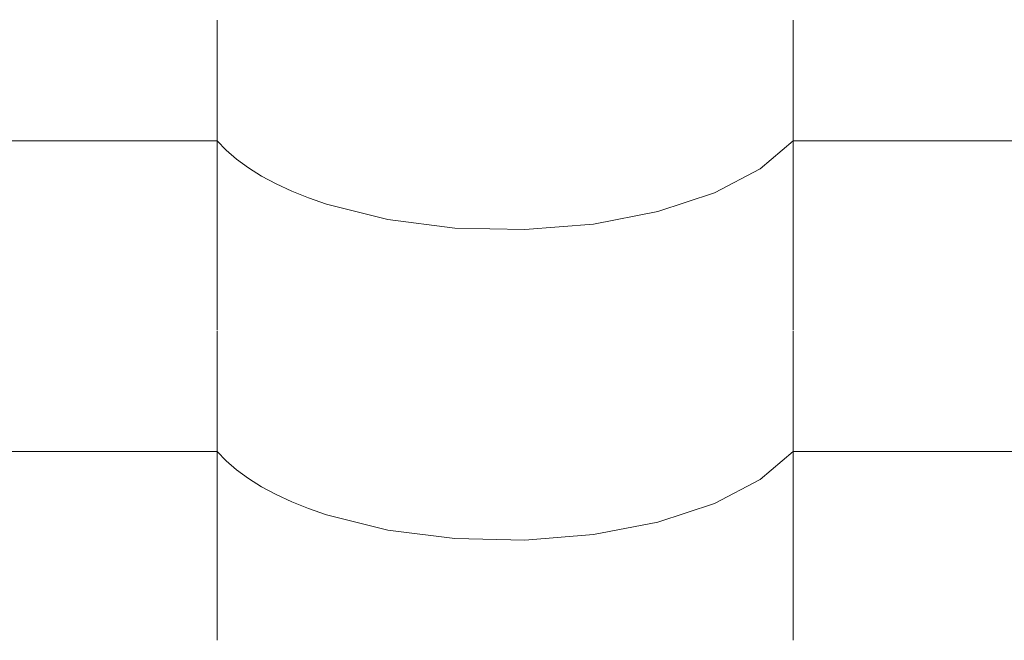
# Model space of a CAD drawing. Header units: millimetres. Extents: x -36478 to 31050, y -14811 to 11827.
# Tile 138 of 217: x -17219 to -17019, y 8409 to 8535. Entities that reach past the tile are written whole.
import ezdxf

# ---------------------------------------------------------------- set-up
doc = ezdxf.new("R2010")
doc.units = ezdxf.units.MM
doc.header["$MEASUREMENT"] = 0
doc.linetypes.add('Wipeout_Contour', pattern=[1000, 0, -1000])
doc.layers.add('Nové_Výplně - Povrchové', color=7, linetype='Continuous')

# ---------------------------------------------------------------- blocks, each defined once
blk = doc.blocks.new('*X13')
at = {"layer": 'Nové_Výplně - Povrchové', "color": 21, "linetype": 'Continuous', "lineweight": 20, "true_color": 0xffaaaa}
for p, q in [((-17178.69, 8535.03), (-17178.69, 8472.16)), ((-17061.72, 8535.03), (-17061.72, 8472.16)), ((-17202.71, 8510.5), (-17226.72, 8510.5)), ((-17178.69, 8510.5), (-17202.71, 8510.5)), ((-17178.69, 8510.5), (-17176.86, 8508.61)), ((-17068.39, 8504.81), (-17061.72, 8510.5)), ((-17037.71, 8510.5), (-17061.72, 8510.5)), ((-17013.69, 8510.5), (-17037.71, 8510.5)), ((-17176.86, 8508.61), (-17174.74, 8506.78)), ((-17174.74, 8506.78), (-17172.34, 8505.02)), ((-17172.34, 8505.02), (-17169.65, 8503.35)), ((-17077.7, 8499.95), (-17068.39, 8504.81)), ((-17169.65, 8503.35), (-17166.71, 8501.77)), ((-17166.71, 8501.77), (-17163.53, 8500.29)), ((-17163.53, 8500.29), (-17160.12, 8498.92)), ((-17089.18, 8496.15), (-17077.7, 8499.95)), ((-17160.12, 8498.92), (-17156.5, 8497.67)), ((-17156.5, 8497.67), (-17144.05, 8494.57)), ((-17102.24, 8493.63), (-17089.18, 8496.15)), ((-17144.05, 8494.57), (-17130.39, 8492.81)), ((-17130.39, 8492.81), (-17116.21, 8492.49)), ((-17116.21, 8492.49), (-17102.24, 8493.63)), ((-17178.69, 8471.93), (-17178.69, 8409.05)), ((-17061.72, 8471.93), (-17061.72, 8409.05)), ((-17202.71, 8447.4), (-17226.72, 8447.4)), ((-17178.69, 8447.4), (-17202.71, 8447.4)), ((-17178.69, 8447.4), (-17176.86, 8445.5)), ((-17068.39, 8441.71), (-17061.72, 8447.4)), ((-17037.71, 8447.4), (-17061.72, 8447.4)), ((-17013.69, 8447.4), (-17037.71, 8447.4)), ((-17176.86, 8445.5), (-17174.74, 8443.67)), ((-17174.74, 8443.67), (-17172.34, 8441.92)), ((-17172.34, 8441.92), (-17169.65, 8440.25)), ((-17169.65, 8440.25), (-17166.71, 8438.67)), ((-17077.7, 8436.84), (-17068.39, 8441.71)), ((-17166.71, 8438.67), (-17163.53, 8437.19)), ((-17163.53, 8437.19), (-17160.12, 8435.82)), ((-17089.18, 8433.05), (-17077.7, 8436.84)), ((-17160.12, 8435.82), (-17156.5, 8434.57)), ((-17156.5, 8434.57), (-17144.05, 8431.46)), ((-17102.24, 8430.52), (-17089.18, 8433.05)), ((-17144.05, 8431.46), (-17130.39, 8429.71)), ((-17116.21, 8429.39), (-17102.24, 8430.52)), ((-17130.39, 8429.71), (-17116.21, 8429.39))]:
    blk.add_line(p, q, dxfattribs=at)
blk = doc.blocks.new('výplň_6_1', base_point=(0, 0))
at = {"layer": 'Nové_Výplně - Povrchové', "color": 21, "linetype": 'Continuous', "lineweight": 20, "true_color": 0xffaaaa}
blk.add_blockref('*X13', (0, 0), dxfattribs=at)
blk = doc.blocks.new('*X3833')
at = {"layer": 'Nové_Výplně - Povrchové', "color": 21, "linetype": 'Continuous', "lineweight": 20, "true_color": 0xffaaaa}
for p, q in [((-17209.23, 8602.67), (-17201.69, 8585.56)), ((-17240.92, 8566.03), (-17240.62, 8578.26)), ((-17240.52, 8578.34), (-17232.97, 8561.22)), ((-17219.61, 8578.56), (-17240.23, 8578.56)), ((-17210.68, 8578.56), (-17219.61, 8578.56)), ((-17244.34, 8555.31), (-17240.92, 8566.03)), ((-17249.8, 8548.14), (-17244.34, 8555.31)), ((-17259.66, 8541.39), (-17253.78, 8545.04)), ((-17285.93, 8540.29), (-17283.5, 8539.6)), ((-17270.79, 8538.89), (-17259.66, 8541.39)), ((-17283.5, 8539.6), (-17270.79, 8538.89))]:
    blk.add_line(p, q, dxfattribs=at)
blk = doc.blocks.new('výplň_1916_1', base_point=(0, 0))
at = {"color": 254, "linetype": 'Wipeout_Contour', "lineweight": 0, "ltscale": 96239.530601}
blk.add_wipeout([(-17159.98, 8640.98), (-17287.23, 8542), (-17285.63, 8539.89), (-17277.95, 8526.24), (-17150.98, 8624.99)], dxfattribs=at).dxf.layer = 'Nové_Výplně - Povrchové'
at = {"layer": 'Nové_Výplně - Povrchové', "color": 21, "linetype": 'Continuous', "lineweight": 20, "true_color": 0xffaaaa}
blk.add_blockref('*X3833', (0, 0), dxfattribs=at)

msp = doc.modelspace()

# ---------------------------------------------------------------- block references
at = {"layer": 'Nové_Výplně - Povrchové', "color": 21, "linetype": 'Continuous', "lineweight": 20, "true_color": 0xffaaaa}
msp.add_blockref('výplň_6_1', (0, 0), dxfattribs=at)

# ---------------------------------------------------------------- next in the draw order: block references
msp.add_blockref('výplň_1916_1', (0, 0), dxfattribs=at)

doc.saveas('drawing.dxf')
